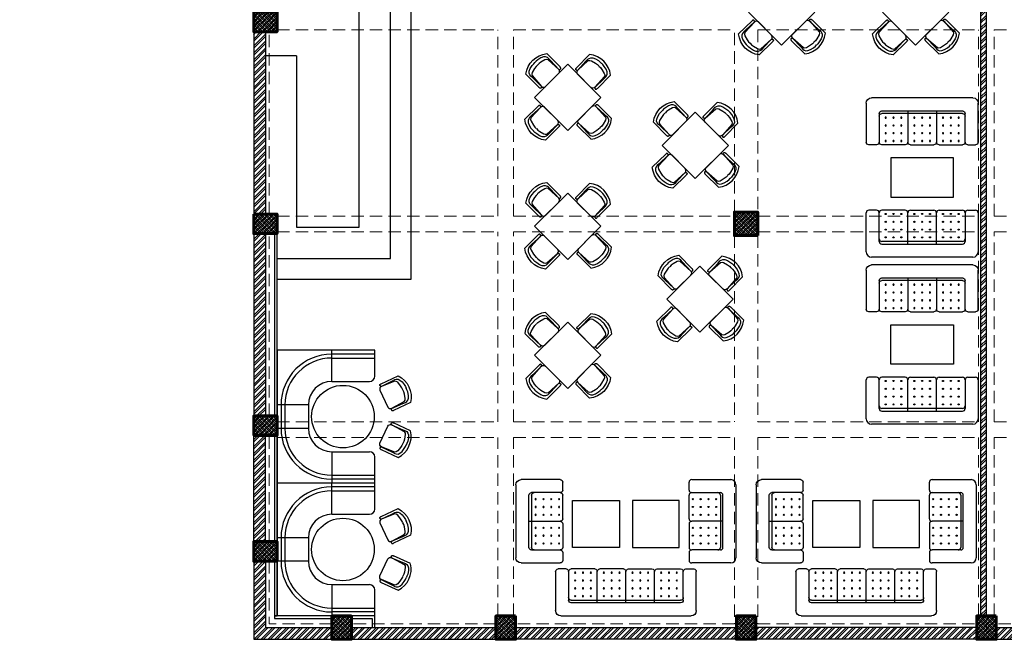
# Model space of a CAD drawing. Header units: inches. Extents: x 113025 to 158499, y 12149 to 30915.
# Tile 155 of 167: x 127584 to 128340, y 20654 to 21130. Entities that reach past the tile are written whole.
import ezdxf

# ---------------------------------------------------------------- set-up
doc = ezdxf.new("R2010")
doc.units = ezdxf.units.IN
doc.header["$MEASUREMENT"] = 0
doc.linetypes.add('AP0200000$0$AP0500G00$0$1', pattern=[0])
doc.linetypes.add('HIDDEN', pattern=[0.375, 0.25, -0.125])
for name, color, linetype, lineweight in [('00-ABM  CWS', 200, 'AP0200000$0$AP0500G00$0$1', 0), ('PD_COLUMN', 2, 'Continuous', 60), ('PD_HATCH', 45, 'Continuous', 9), ('PP-Waste Pipe', 3, 'Continuous', 25)]:
    doc.layers.add(name, color=color, linetype=linetype, lineweight=lineweight)
doc.layers.add('PD_025_TEXT', color=61, linetype='Continuous')
doc.layers.add('PD_BASE', color=8, linetype='Continuous', transparency=0.5)
doc.styles.add('DIM_FONT', font='times.ttf', dxfattribs={"width": 0.8})
pattern_1 = [(45, (268611.2745, 47371.9895), (-1.767766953, 1.767766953), []), (135, (268611.2745, 47371.9895), (-1.767766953, -1.767766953), [])]

# ---------------------------------------------------------------- blocks, each defined once
blk = doc.blocks.new('zw$F51A')
at = {"layer": '00-ABM  CWS', "color": 20, "lineweight": -3, "insert": (-1356.3, -635.6), "char_height": 125, "attachment_point": 1, "style": 'DIM_FONT'}
blk.add_mtext_dynamic_manual_height_columns('\\pi297.92;WATER METER DETAIL "A" \\P\\pi686.6;ENLARGE VIEW', width=2480.259, gutter_width=750, heights=[0], dxfattribs=at)
blk = doc.blocks.new('columns2')
at = {"layer": 'PD_HATCH'}
h = blk.add_hatch(dxfattribs=at)
h.set_pattern_fill('ANSI37', color=256, scale=20)
h.paths.add_polyline_path([(387, -250), (387, -268), (369, -268), (369, -250)])
h.paths.add_polyline_path([(18, 0), (18, -15), (0, -15), (0, 0)])
h.paths.add_polyline_path([(18, -828), (18, -813), (0, -813), (0, -828)])
h.paths.add_polyline_path([(201, -870), (186, -870), (186, -888), (201, -888)])
h.paths.add_polyline_path([(570, -870), (555, -870), (555, -888), (570, -888)])
h.paths.add_polyline_path([(754.5, -870), (739.5, -870), (739.5, -888), (754.5, -888)])
h.paths.add_polyline_path([(934.5, -870), (919.5, -870), (919.5, -888), (934.5, -888)])
h.paths.add_polyline_path([(385.5, -870), (370.5, -870), (370.5, -888), (385.5, -888)])
h.paths.add_polyline_path([(201, 42), (186, 42), (186, 60), (201, 60)])
h.paths.add_polyline_path([(387, -578), (387, -560), (369, -560), (369, -578)])
h.paths.add_polyline_path([(1116, -731.5), (1116, -716.5), (1098, -716.5), (1098, -731.5)])
h.paths.add_polyline_path([(1116, -111.5), (1116, -96.5), (1098, -96.5), (1098, -111.5)])
h.paths.add_polyline_path([(1116, -561.5), (1116, -576.5), (1098, -576.5), (1098, -561.5)])
h.paths.add_polyline_path([(1116, -251.5), (1116, -266.5), (1098, -266.5), (1098, -251.5)])
h.paths.add_polyline_path([(0, -731.5), (0, -716.5), (18, -716.5), (18, -731.5)])
h.paths.add_polyline_path([(0, -111.5), (0, -96.5), (18, -96.5), (18, -111.5)])
h.paths.add_polyline_path([(0, -406.5), (0, -421.5), (18, -421.5), (18, -406.5)])
h.paths.add_polyline_path([(0, -561.5), (0, -576.5), (18, -576.5), (18, -561.5)])
h.paths.add_polyline_path([(0, -251.5), (0, -266.5), (18, -266.5), (18, -251.5)])
h.paths.add_polyline_path([(993, -111.5), (993, -99.5), (984, -99.5), (984, -111.5)])
h.paths.add_polyline_path([(993, -189.5), (993, -201.5), (984, -201.5), (984, -189.5)])
h.paths.add_polyline_path([(903, -111.5), (903, -99.5), (912, -99.5), (912, -111.5)])
h.paths.add_polyline_path([(903, -189.5), (903, -201.5), (912, -201.5), (912, -189.5)])
h.paths.add_polyline_path([(75, -870), (60, -870), (60, -888), (75, -888)])
h.paths.add_polyline_path([(1116, -870), (1101, -870), (1101, -888), (1116, -888)])
h.paths.add_polyline_path([(75, 42), (60, 42), (60, 60), (75, 60)])
h.paths.add_polyline_path([(570, 42), (555, 42), (555, 60), (570, 60)])
h.paths.add_polyline_path([(754.5, 42), (739.5, 42), (739.5, 60), (754.5, 60)])
h.paths.add_polyline_path([(934.5, 42), (919.5, 42), (919.5, 60), (934.5, 60)])
h.paths.add_polyline_path([(385.5, 42), (370.5, 42), (370.5, 60), (385.5, 60)])
h.paths.add_polyline_path([(1116, 42), (1101, 42), (1101, 60), (1116, 60)])
h.paths.add_polyline_path([(738, -250), (738, -268), (756, -268), (756, -250)])
h.paths.add_polyline_path([(756, -578), (756, -560), (738, -560), (738, -578)])
at = {"layer": 'PD_COLUMN'}
for points in [[(0, -406.5), (0, -421.5), (18, -421.5), (18, -406.5)], [(0, -561.5), (0, -576.5), (18, -576.5), (18, -561.5)], [(387, -578), (387, -560), (369, -560), (369, -578)], [(0, -731.5), (0, -716.5), (18, -716.5), (18, -731.5)], [(18, -828), (18, -813), (0, -813), (0, -828)], [(75, -870), (60, -870), (60, -888), (75, -888)], [(201, -870), (186, -870), (186, -888), (201, -888)], [(385.5, -870), (370.5, -870), (370.5, -888), (385.5, -888)], [(570, -870), (555, -870), (555, -888), (570, -888)]]:
    blk.add_lwpolyline(points, close=True, dxfattribs=at)
at = {"layer": 'PD_HATCH', "linetype": 'HIDDEN', "ltscale": 38}
for p, q in [((0, -561.5), (0, -421.5)), ((12, -561.5), (12, -421.5)), ((18, -420), (187.5, -420)), ((187.5, -563), (187.5, -420)), ((199.5, -563), (199.5, -420)), ((199.5, -420), (369, -420)), ((369, -560), (369, -420)), ((387, -420), (556.5, -420)), ((387, -420), (387, -560)), ((556.5, -563), (556.5, -420)), ((568.5, -563), (568.5, -420)), ((568.5, -420), (738, -420)), ((18, -563), (187.5, -563)), ((199.5, -563), (369, -563)), ((387, -563), (556.5, -563)), ((568.5, -563), (738, -563)), ((0, -716.5), (0, -576.5)), ((12, -716.5), (12, -576.5)), ((18, -575), (187.5, -575)), ((187.5, -721), (187.5, -575)), ((199.5, -721), (199.5, -575)), ((199.5, -575), (369, -575)), ((369, -578), (369, -721)), ((387, -575), (556.5, -575)), ((387, -578), (387, -721)), ((556.5, -721), (556.5, -575)), ((568.5, -721), (568.5, -575)), ((568.5, -575), (738, -575)), ((18, -721), (187.5, -721)), ((199.5, -721), (369, -721)), ((387, -721), (556.5, -721)), ((568.5, -721), (738, -721)), ((0, -813), (0, -731.5)), ((12, -813), (12, -731.5)), ((18, -733), (187.5, -733)), ((187.5, -870), (187.5, -733)), ((199.5, -870), (199.5, -733)), ((199.5, -733), (369, -733)), ((369, -733), (369, -876)), ((387, -733), (556.5, -733)), ((387, -733), (387, -876)), ((556.5, -870), (556.5, -733)), ((568.5, -870), (568.5, -733)), ((568.5, -733), (738, -733)), ((0, -828), (0, -888)), ((12, -828), (12, -876)), ((60, -876), (12, -876)), ((186, -876), (75, -876)), ((369, -876), (201, -876)), ((387, -876), (555, -876)), ((738, -876), (570, -876)), ((60, -888), (0, -888)), ((186, -888), (75, -888)), ((370.5, -888), (201, -888)), ((385.5, -888), (555, -888)), ((739.5, -888), (570, -888))]:
    blk.add_line(p, q, dxfattribs=at)
blk = doc.blocks.new('A$C57124B3B')
at = {"color": 251}
for p, q in [((46, 504), (46, 109)), ((665, 109), (665, 506))]:
    blk.add_line(p, q, dxfattribs=at)
for points in [[(100, 525), (95, 530), (90, 534), (86, 537), (82, 539), (78, 541), (75, 542), (71, 542), (68, 542), (66, 541), (63, 541), (61, 540), (59, 539), (57, 538), (55, 537), (54, 535), (52, 534), (51, 532), (50, 529), (49, 526), (48, 522), (47, 516), (46, 509), (46, 506)], [(100, 525), (92, 265), (90, 207), (95, 175), (111, 140), (143, 111), (197, 86), (269, 70), (318, 65), (357, 65)], [(610, 525), (619, 265), (621, 207), (615, 175), (599, 140), (568, 111), (513, 86), (441, 70), (392, 65), (354, 65)], [(610, 525), (615, 530), (620, 534), (624, 537), (629, 539), (632, 541), (636, 542), (639, 542), (642, 542), (645, 541), (647, 541), (650, 540), (652, 539), (653, 538), (655, 537), (657, 535), (658, 534), (659, 532), (660, 529), (662, 526), (663, 522), (664, 516), (664, 509), (665, 506)]]:
    blk.add_lwpolyline(points, dxfattribs=at)
blk.add_lwpolyline([(353, 144), (310, 144), (260, 151), (165, 175), (136, 193), (116, 221), (100, 522, -0.429937), (157, 583), (553, 583, -0.429937), (610, 522), (594, 221), (575, 193), (545, 175), (450, 151), (401, 144), (357, 144)], format="xyb", dxfattribs=at)
blk.add_arc((355, 499), 498, 231.563, 308.437, dxfattribs=at)
blk = doc.blocks.new('FIXEDSEATING012')
at = {"color": 251}
for p, q in [((0, 0), (0, -102)), ((75, 0), (0, 0)), ((42, -24), (42, 0)), ((75, -3), (75, 0)), ((75, -3), (42, -3)), ((42, -6), (75, -6)), ((75, -20), (75, -3)), ((42, -24), (71, -24)), ((24, -42), (0, -42)), ((3, -42), (3, -60)), ((6, -42), (6, -60)), ((24, -42), (24, -60)), ((24, -60), (0, -60)), ((42, -78), (71, -78)), ((42, -78), (42, -102)), ((75, -102), (75, -82)), ((42, -96), (75, -96)), ((75, -102), (0, -102)), ((75, -99), (42, -99))]:
    blk.add_line(p, q, dxfattribs=at)
blk.add_circle((50.51, -51), 24, dxfattribs=at)
for centre, radius, start, end in [((42, -42), 39, 90, 180), ((42, -42), 36, 90, 180), ((71, -20), 4, 270, 0), ((42, -42), 18, 90, 180), ((42, -60), 39, 180, 270), ((42, -60), 36, 180, 270), ((42, -60), 18, 180, 270), ((71, -82), 4, 0, 90)]:
    blk.add_arc(centre, radius, start, end, dxfattribs=at)
at = {"color": 251, "extrusion": (0, 0, -1), "yscale": 0.03640297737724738, "zscale": -0.03640297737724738}
for p, xscale, rotation in [((-95.77, -16.47), 0.03640297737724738, 245), ((-95.77, -85.53), -0.03640297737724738, 295)]:
    blk.add_blockref('A$C57124B3B', p, dxfattribs=dict(at, xscale=xscale, rotation=rotation))
blk = doc.blocks.new('ghfhgfh')
at = {"color": 251}
for p, q in [((133107.64, 19586.52), (133207.64, 19586.52)), ((133103.64, 19552.52), (133103.64, 19582.52)), ((133199.64, 19576.52), (133115.64, 19576.52)), ((133135.64, 19576.52), (133135.64, 19552.52)), ((133157.64, 19576.52), (133157.64, 19552.52)), ((133179.64, 19576.52), (133179.64, 19552.52)), ((133211.64, 19582.52), (133211.64, 19552.52)), ((133211.64, 19582.52), (133211.64, 19552.52)), ((133113.64, 19552.52), (133113.64, 19574.52)), ((133115.64, 19574.52), (133199.64, 19574.52)), ((133201.64, 19574.52), (133201.64, 19552.52)), ((133111.64, 19550.52), (133105.64, 19550.52)), ((133133.64, 19550.52), (133115.64, 19550.52)), ((133155.64, 19550.52), (133137.64, 19550.52)), ((133159.64, 19550.52), (133177.64, 19550.52)), ((133181.64, 19550.52), (133199.64, 19550.52)), ((133203.64, 19550.52), (133209.64, 19550.52))]:
    blk.add_line(p, q, dxfattribs=at)
for centre in [(133118.64, 19571.38), (133124.64, 19571.38), (133130.64, 19571.38), (133140.64, 19571.38), (133146.64, 19571.38), (133152.64, 19571.38), (133162.64, 19571.38), (133168.64, 19571.38), (133174.64, 19571.38), (133184.64, 19571.38), (133190.64, 19571.38), (133196.64, 19571.38), (133118.64, 19565.38), (133124.64, 19565.38), (133130.64, 19565.38), (133140.64, 19565.38), (133146.64, 19565.38), (133152.64, 19565.38), (133162.64, 19565.38), (133168.64, 19565.38), (133174.64, 19565.38), (133184.64, 19565.38), (133190.64, 19565.38), (133196.64, 19565.38), (133118.64, 19559.38), (133118.64, 19553.38), (133124.64, 19559.38), (133124.64, 19553.38), (133130.64, 19559.38), (133130.64, 19553.38), (133140.64, 19559.38), (133140.64, 19553.38), (133146.64, 19559.38), (133146.64, 19553.38), (133152.64, 19559.38), (133152.64, 19553.38), (133162.64, 19559.38), (133162.64, 19553.38), (133168.64, 19559.38), (133168.64, 19553.38), (133174.64, 19559.38), (133174.64, 19553.38), (133184.64, 19559.38), (133184.64, 19553.38), (133190.64, 19559.38), (133190.64, 19553.38), (133196.64, 19559.38), (133196.64, 19553.38)]:
    blk.add_circle(centre, 0.442, dxfattribs=at)
for centre, radius, start, end in [((133107.64, 19582.52), 4, 90, 180), ((133207.64, 19582.52), 4, 0, 90), ((133115.64, 19574.52), 2, 90, 180), ((133199.64, 19574.52), 2, 0, 90), ((133115.64, 19572.52), 2, 90, 180), ((133199.64, 19572.52), 2, 0, 90), ((133105.64, 19552.52), 2, 180, 270), ((133111.64, 19552.52), 2, 270, 0), ((133115.64, 19552.52), 2, 180, 270), ((133133.64, 19552.52), 2, 270, 0), ((133137.64, 19552.52), 2, 180, 270), ((133155.64, 19552.52), 2, 270, 0), ((133159.64, 19552.52), 2, 180, 270), ((133177.64, 19552.52), 2, 270, 0), ((133181.64, 19552.52), 2, 180, 270), ((133199.64, 19552.52), 2, 270, 0), ((133203.64, 19552.52), 2, 180, 270), ((133209.64, 19552.52), 2, 270, 0)]:
    blk.add_arc(centre, radius, start, end, dxfattribs=at)
blk = doc.blocks.new('A$C545F11F4')
at = {"color": 251}
for p, q in [((2, 56), (2, 62)), ((4, 64), (34, 64)), ((4, 54), (26, 54)), ((38, 60), (38, 4)), ((2, 34), (2, 52)), ((26, 52), (26, 12)), ((28, 12), (28, 52)), ((28, 32), (4, 32)), ((2, 30), (2, 12)), ((2, 8), (2, 2)), ((26, 10), (4, 10)), ((34, 0), (4, 0))]:
    blk.add_line(p, q, dxfattribs=at)
for centre in [(4.86, 49), (10.86, 49), (16.86, 49), (22.86, 49), (4.86, 43), (10.86, 43), (16.86, 43), (22.86, 43), (4.86, 37), (10.86, 37), (16.86, 37), (22.86, 37), (4.86, 27), (10.86, 27), (16.86, 27), (22.86, 27), (4.86, 21), (4.86, 15), (10.86, 21), (10.86, 15), (16.86, 21), (16.86, 15), (22.86, 21), (22.86, 15)]:
    blk.add_circle(centre, 0.442, dxfattribs=at)
for centre, radius, start, end in [((4, 62), 2, 90, 180), ((34, 60), 4, 0, 90), ((4, 56), 2, 180, 270), ((4, 52), 2, 90, 180), ((24, 52), 2, 360, 90), ((26, 52), 2, 0, 90), ((4, 34), 2, 180, 270), ((4, 30), 2, 90, 180), ((4, 12), 2, 180, 270), ((4, 8), 2, 90, 180), ((24, 12), 2, 270, 0), ((26, 12), 2, 270, 0), ((4, 2), 2, 180, 270), ((34, 4), 4, 270, 0)]:
    blk.add_arc(centre, radius, start, end, dxfattribs=at)
blk = doc.blocks.new('EDEW')
at = {"color": 251}
for points in [[(-122.75, 83.74), (-86.75, 83.74), (-86.75, 47.74), (-122.75, 47.74)], [(-40.92, 83.74), (-76.92, 83.74), (-76.92, 47.74), (-40.92, 47.74)]]:
    blk.add_lwpolyline(points, close=True, dxfattribs=at)
at = {"color": 251, "xscale": -1}
blk.add_blockref('A$C545F11F4', (-128.3, 35.76), dxfattribs=at)
at = {"color": 251}
blk.add_blockref('A$C545F11F4', (-35.37, 35.76), dxfattribs=at)
at = {"color": 251, "xscale": -1, "rotation": 180}
blk.add_blockref('ghfhgfh', (-133239.47, 19581.66), dxfattribs=at)
blk = doc.blocks.new('5T2G3')
at = {"color": 251}
blk.add_lwpolyline([(-65.1, 22.42), (-29.1, 22.42), (-29.1, 58.42), (-65.1, 58.42)], close=True, dxfattribs=at)
at = {"color": 251, "extrusion": (0, 0, -1), "yscale": 0.03640297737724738, "zscale": -0.03640297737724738}
for p, xscale, rotation in [((58.84, 79.7), 0.03640297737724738, 180.3099349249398), ((86.38, 27.68), 0.03640297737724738, 90.30993492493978), ((7.82, 27.68), -0.03640297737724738, 269.6900650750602), ((58.84, 1.14), -0.03640297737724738, 359.6900650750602)]:
    blk.add_blockref('A$C57124B3B', p, dxfattribs=dict(at, xscale=xscale, rotation=rotation))
blk = doc.blocks.new('3SEATER445')
at = {"color": 251}
for p, q in [((-39.85, 4), (-39.85, 34)), ((-31.85, 36), (-37.85, 36)), ((-29.85, 12), (-29.85, 34)), ((-9.85, 36), (-27.85, 36)), ((-7.85, 10), (-7.85, 34)), ((-5.85, 36), (12.15, 36)), ((14.15, 10), (14.15, 34)), ((16.15, 36), (34.15, 36)), ((36.15, 34), (36.15, 12)), ((38.15, 36), (44.15, 36)), ((46.15, 34), (46.15, 4)), ((34.15, 12), (-27.85, 12)), ((-27.85, 10), (34.15, 10)), ((42.15, 0), (-35.85, 0))]:
    blk.add_line(p, q, dxfattribs=at)
for centre in [(-24.85, 33.14), (-18.85, 33.14), (-12.85, 33.14), (-2.85, 33.14), (3.15, 33.14), (9.15, 33.14), (19.15, 33.14), (25.15, 33.14), (31.15, 33.14), (-24.85, 27.14), (-18.85, 27.14), (-12.85, 27.14), (-2.85, 27.14), (3.15, 27.14), (9.15, 27.14), (19.15, 27.14), (25.15, 27.14), (31.15, 27.14), (-24.85, 21.14), (-24.85, 15.14), (-18.85, 21.14), (-18.85, 15.14), (-12.85, 21.14), (-12.85, 15.14), (-2.85, 21.14), (-2.85, 15.14), (3.15, 21.14), (3.15, 15.14), (9.15, 21.14), (9.15, 15.14), (19.15, 21.14), (19.15, 15.14), (25.15, 21.14), (25.15, 15.14), (31.15, 21.14), (31.15, 15.14)]:
    blk.add_circle(centre, 0.442, dxfattribs=at)
for centre, radius, start, end in [((-37.85, 34), 2, 90, 180), ((-31.85, 34), 2, 0, 90), ((-27.85, 34), 2, 90, 180), ((-9.85, 34), 2, 0, 90), ((-5.85, 34), 2, 90, 180), ((12.15, 34), 2, 0, 90), ((16.15, 34), 2, 90, 180), ((34.15, 34), 2, 360, 90), ((38.15, 34), 2, 90, 180), ((44.15, 34), 2, 360, 90), ((-27.85, 14), 2, 180, 270), ((-27.85, 12), 2, 180, 270), ((34.15, 14), 2, 270, 0), ((34.15, 12), 2, 270, 0), ((-35.85, 4), 4, 180, 270), ((42.15, 4), 4, 270, 360)]:
    blk.add_arc(centre, radius, start, end, dxfattribs=at)
blk = doc.blocks.new('FIRST FLOOR AR PLAN')
at = {"layer": 'PD_BASE'}
h = blk.add_hatch(dxfattribs=at)
h.set_pattern_fill('ANSI32', color=256, scale=10)
h.set_pattern_definition([(45, (123173.841, 20768.249), (-2.65165, 2.65165), []), (45, (123175.6088, 20768.249), (-2.65165, 2.65165), [])])
h.paths.add_polyline_path([(123176.99, 20811), (123167.99, 20811), (123167.99, 20729.5), (123176.99, 20729.5)])
h.paths.add_polyline_path([(123538.49, 20663.5), (123368.99, 20663.5), (123368.99, 20654.5), (123538.49, 20654.5)])
h.paths.add_polyline_path([(123722.99, 20663.5), (123553.49, 20663.5), (123553.49, 20654.5), (123722.99, 20654.5)])
h.paths.add_polyline_path([(123176.99, 21527.5), (123167.99, 21527.5), (123167.99, 21446), (123176.99, 21446)])
h.paths.add_polyline_path([(123176.99, 21431), (123167.99, 21431), (123167.99, 21291), (123176.99, 21291)])
h.paths.add_polyline_path([(123176.99, 21276), (123167.99, 21276), (123167.99, 21136), (123176.99, 21136)])
h.paths.add_polyline_path([(123176.99, 21121), (123167.99, 21121), (123167.99, 20981), (123176.99, 20981)])
h.paths.add_polyline_path([(123176.99, 20966), (123167.99, 20966), (123167.99, 20826), (123176.99, 20826)])
h.paths.add_polyline_path([(124268.99, 21602.5), (124102.49, 21602.5), (124102.49, 21593.5), (124268.99, 21593.5)])
h.paths.add_polyline_path([(124087.49, 21602.5), (123922.49, 21602.5), (123922.49, 21593.5), (124087.49, 21593.5)])
h.paths.add_polyline_path([(123907.49, 21602.5), (123737.99, 21602.5), (123737.99, 21593.5), (123907.49, 21593.5)])
h.paths.add_polyline_path([(123722.99, 21602.5), (123553.49, 21602.5), (123553.49, 21593.5), (123722.99, 21593.5)])
h.paths.add_polyline_path([(123353.99, 21602.5), (123242.99, 21602.5), (123242.99, 21593.5), (123353.99, 21593.5)])
h.paths.add_polyline_path([(123227.99, 21602.5), (123167.99, 21602.5), (123167.99, 21542.5), (123176.99, 21542.5), (123176.99, 21593.5), (123227.99, 21593.5)])
h.paths.add_polyline_path([(123176.99, 20714.5), (123167.99, 20714.5), (123167.99, 20654.5), (123227.99, 20654.5), (123227.99, 20663.5), (123176.99, 20663.5)])
h.paths.add_polyline_path([(123353.99, 20663.5), (123242.99, 20663.5), (123242.99, 20654.5), (123353.99, 20654.5)])
h.paths.add_polyline_path([(123762.74, 20663.5), (123737.99, 20663.5), (123737.99, 20654.5), (123762.74, 20654.5)])
h.paths.add_polyline_path([(123907.49, 20663.5), (123882.74, 20663.5), (123882.74, 20654.5), (123907.49, 20654.5)])
h.paths.add_polyline_path([(123944.99, 20663.5), (123922.49, 20663.5), (123922.49, 20654.5), (123944.99, 20654.5)])
h.paths.add_polyline_path([(124087.49, 20663.5), (124064.99, 20663.5), (124064.99, 20654.5), (124087.49, 20654.5)])
h.paths.add_polyline_path([(124124.99, 20663.5), (124102.49, 20663.5), (124102.49, 20654.5), (124124.99, 20654.5)])
h.paths.add_polyline_path([(124268.99, 20663.5), (124244.99, 20663.5), (124244.99, 20654.5), (124268.99, 20654.5)])
h.paths.add_polyline_path([(124283.99, 20672.5), (124274.99, 20672.5)])
h.paths.add_polyline_path([(124283.99, 20811), (124274.99, 20811), (124274.99, 20672.5), (124283.99, 20672.5)])
h.paths.add_polyline_path([(124283.99, 20966), (124274.99, 20966), (124274.99, 20826), (124283.99, 20826)])
h.paths.add_polyline_path([(124283.99, 21276), (124274.99, 21276), (124274.99, 20981), (124283.99, 20981)])
h.paths.add_polyline_path([(124283.99, 21584.5), (124274.99, 21584.5), (124274.99, 21446), (124283.99, 21446)])
h.paths.add_polyline_path([(124265.99, 21443), (124160.99, 21443), (124160.99, 21434), (124265.99, 21434)])
h.paths.add_polyline_path([(124160.99, 21431), (124151.99, 21431), (124151.99, 21353), (124160.99, 21353)])
h.paths.add_polyline_path([(124151.99, 21443), (124079.99, 21443), (124079.99, 21434), (124151.99, 21434)])
h.paths.add_polyline_path([(124079.99, 21431), (124070.99, 21431), (124070.99, 21353), (124079.99, 21353)])
h.paths.add_polyline_path([(124070.99, 21443), (123989.99, 21443), (123989.99, 21341), (124016.99, 21341), (124016.99, 21350), (123998.99, 21350), (123998.99, 21434), (124070.99, 21434)])
h.paths.add_polyline_path([(124070.99, 21350), (124052.99, 21350), (124052.99, 21341), (124070.99, 21341)], flags=17)
h.paths.add_polyline_path([(124097.99, 21350), (124079.99, 21350), (124079.99, 21341), (124097.99, 21341)])
h.paths.add_polyline_path([(124151.99, 21350), (124133.99, 21350), (124133.99, 21341), (124151.99, 21341)])
h.paths.add_polyline_path([(124160.99, 21341), (124151.99, 21341), (124151.99, 21278), (124160.99, 21278)])
h.paths.add_polyline_path([(124283.99, 21292), (124274.99, 21292), (124274.99, 21291), (124283.99, 21291)])
h.paths.add_polyline_path([(124283.99, 21431), (124274.99, 21431), (124274.99, 21412), (124283.99, 21412)])
h.paths.add_polyline_path([(123405.74, 21593.5), (123405.74, 21602.5), (123368.99, 21602.5), (123368.99, 21593.5)])
h.paths.add_polyline_path([(123501.74, 21602.5), (123501.74, 21593.5), (123538.49, 21593.5), (123538.49, 21602.5)])
h = blk.add_hatch(dxfattribs=at)
h.set_pattern_fill('ANSI32', color=256, scale=10)
h.set_pattern_definition([(45, (-9858.2517, 2013.745), (-2.65165043, 2.65165043), []), (45, (-9856.484, 2013.745), (-2.65165043, 2.65165043), [])])
h.paths.add_polyline_path([(123730.49, 21204.62), (123536.99, 21204.62), (123536.99, 21199.62), (123574.94, 21199.62), (123725.99, 21199.62), (123725.99, 20672.5), (123730.49, 20672.5), (123730.49, 21199.62)])
h = blk.add_hatch(dxfattribs=at)
h.set_pattern_fill('ANSI37', color=256, scale=20)
h.set_pattern_definition(pattern_1)
h.paths.add_polyline_path([(123167.99, 21136), (123167.99, 21121), (123185.99, 21121), (123185.99, 21136)])
h = blk.add_hatch(dxfattribs=at)
h.set_pattern_fill('ANSI37', color=256, scale=20)
h.set_pattern_definition(pattern_1)
h.paths.add_polyline_path([(123554.99, 20964.5), (123554.99, 20982.5), (123536.99, 20982.5), (123536.99, 20964.5)])
h = blk.add_hatch(dxfattribs=at)
h.set_pattern_fill('ANSI37', color=256, scale=20)
h.set_pattern_definition(pattern_1)
h.paths.add_polyline_path([(123167.99, 20981), (123167.99, 20966), (123185.99, 20966), (123185.99, 20981)])
h = blk.add_hatch(dxfattribs=at)
h.set_pattern_fill('ANSI37', color=256, scale=20)
h.set_pattern_definition(pattern_1)
h.paths.add_polyline_path([(123167.99, 20811), (123167.99, 20826), (123185.99, 20826), (123185.99, 20811)])
h = blk.add_hatch(dxfattribs=at)
h.set_pattern_fill('ANSI37', color=256, scale=20)
h.set_pattern_definition(pattern_1)
h.paths.add_polyline_path([(123167.99, 20714.5), (123167.99, 20729.5), (123185.99, 20729.5), (123185.99, 20714.5)])
h = blk.add_hatch(dxfattribs=at)
h.set_pattern_fill('ANSI37', color=256, scale=20)
h.set_pattern_definition(pattern_1)
h.paths.add_polyline_path([(123242.99, 20654.5), (123227.99, 20654.5), (123227.99, 20672.5), (123242.99, 20672.5)])
h = blk.add_hatch(dxfattribs=at)
h.set_pattern_fill('ANSI37', color=256, scale=20)
h.set_pattern_definition(pattern_1)
h.paths.add_polyline_path([(123368.99, 20654.5), (123353.99, 20654.5), (123353.99, 20672.5), (123368.99, 20672.5)])
h = blk.add_hatch(dxfattribs=at)
h.set_pattern_fill('ANSI37', color=256, scale=20)
h.set_pattern_definition(pattern_1)
h.paths.add_polyline_path([(123553.49, 20654.5), (123538.49, 20654.5), (123538.49, 20672.5), (123553.49, 20672.5)])
h = blk.add_hatch(dxfattribs=at)
h.set_pattern_fill('ANSI37', color=256, scale=20)
h.set_pattern_definition(pattern_1)
h.paths.add_polyline_path([(123737.99, 20654.5), (123722.99, 20654.5), (123722.99, 20672.5), (123737.99, 20672.5)])
for p, q in [((123288.99, 20931), (123288.99, 21172.5)), ((123248.99, 20971), (123248.99, 21156.5)), ((123272.99, 20947), (123272.99, 21156.5)), ((123200.99, 21102.5), (123176.99, 21102.5)), ((123200.99, 21102.5), (123200.99, 20971)), ((123200.99, 20971), (123248.99, 20971)), ((123185.99, 20947), (123272.99, 20947)), ((123185.99, 20931), (123288.99, 20931))]:
    blk.add_line(p, q, dxfattribs=at)
at = {"layer": 'PD_BASE', "lineweight": 30}
for p, q in [((123730.49, 21099.23), (123730.49, 21143.96)), ((123167.99, 21121), (123167.99, 20981)), ((123176.99, 21121), (123176.99, 20981)), ((123167.99, 20966), (123167.99, 20826)), ((123176.99, 20966), (123176.99, 20826)), ((123167.99, 20729.5), (123167.99, 20811)), ((123176.99, 20729.5), (123176.99, 20811)), ((123167.99, 20714.5), (123167.99, 20654.5)), ((123176.99, 20714.5), (123176.99, 20663.5)), ((123176.99, 20663.5), (123227.99, 20663.5)), ((123242.99, 20663.5), (123353.99, 20663.5)), ((123368.99, 20663.5), (123538.49, 20663.5)), ((123722.99, 20663.5), (123553.49, 20663.5)), ((123737.99, 20663.5), (123762.74, 20663.5)), ((123167.99, 20654.5), (123353.99, 20654.5)), ((123538.49, 20654.5), (123368.99, 20654.5)), ((123722.99, 20654.5), (123553.49, 20654.5)), ((123737.99, 20654.5), (123762.74, 20654.5))]:
    blk.add_line(p, q, dxfattribs=at)
blk.add_lwpolyline([(123725.99, 21199.62), (123725.99, 20672.5), (123730.49, 20672.5), (123730.49, 21199.62)], dxfattribs=at)
at = {"layer": 'PD_BASE'}
for points in [[(123167.99, 21136), (123167.99, 21121), (123185.99, 21121), (123185.99, 21136)], [(123657.14, 20994.1), (123705.14, 20994.1), (123705.14, 21024.1), (123657.14, 21024.1)], [(123554.99, 20964.5), (123554.99, 20982.5), (123536.99, 20982.5), (123536.99, 20964.5)], [(123536.99, 20982.5), (123554.99, 20982.5), (123554.99, 20964.5), (123536.99, 20964.5)], [(123167.99, 20981), (123167.99, 20966), (123185.99, 20966), (123185.99, 20981)], [(123183.99, 20966), (123183.99, 20826), (123185.99, 20826), (123185.99, 20966)], [(123657.14, 20895.86), (123705.14, 20895.86), (123705.14, 20865.86), (123657.14, 20865.86)], [(123167.99, 20811), (123167.99, 20826), (123185.99, 20826), (123185.99, 20811)], [(123183.99, 20811), (123183.99, 20729.5), (123185.99, 20729.5), (123185.99, 20811)], [(123185.99, 20714.5), (123185.99, 20729.5), (123167.99, 20729.5), (123167.99, 20714.5)], [(123183.99, 20714.5), (123183.99, 20672.5), (123185.99, 20672.5), (123185.99, 20714.5)], [(123227.99, 20672.5), (123183.99, 20672.5), (123183.99, 20670.5), (123227.99, 20670.5)], [(123242.99, 20672.5), (123227.99, 20672.5), (123227.99, 20654.5), (123242.99, 20654.5)], [(123368.99, 20672.5), (123353.99, 20672.5), (123353.99, 20654.5), (123368.99, 20654.5)], [(123553.49, 20672.5), (123538.49, 20672.5), (123538.49, 20654.5), (123553.49, 20654.5)], [(123737.99, 20672.5), (123722.99, 20672.5), (123722.99, 20654.5), (123737.99, 20654.5)]]:
    blk.add_lwpolyline(points, close=True, dxfattribs=at)
at = {"layer": 'PD_BASE', "color": 251, "true_color": 0x636466}
blk.add_lwpolyline([(123554.99, 20964.5), (123554.99, 20982.5), (123536.99, 20982.5), (123536.99, 20964.5)], close=True, dxfattribs=at)
at = {"layer": 'PD_BASE'}
blk.add_lwpolyline([(123260.99, 20663.5), (123260.99, 20672.5), (123242.99, 20672.5), (123242.99, 20670.5), (123258.99, 20670.5), (123258.99, 20663.5)], dxfattribs=at)
at = {"layer": 'PD_BASE', "rotation": 45}
for p in [(123635.1, 21140.82), (123737.95, 21140.82), (123470.99, 21075.31), (123568.83, 21038.43), (123470.99, 20976.35), (123572.41, 20920.41)]:
    blk.add_blockref('5T2G3', p, dxfattribs=at)
at = {"layer": 'PD_BASE', "xscale": -1}
for name, p, rotation in [('3SEATER445', (123677.99, 21070.23), 180), ('3SEATER445', (123677.99, 20941.98), 180), ('5T2G3', (123470.99, 20867.94), 134.9999999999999)]:
    blk.add_blockref(name, p, dxfattribs=dict(at, rotation=rotation))
at = {"layer": 'PD_BASE'}
for name, p in [('3SEATER445', (123677.99, 20947.98)), ('FIXEDSEATING012', (123185.99, 20876.5)), ('3SEATER445', (123677.99, 20819.73)), ('EDEW', (123535.58, 20677.36)), ('EDEW', (123720.08, 20677.36)), ('FIXEDSEATING012', (123185.99, 20774.5))]:
    blk.add_blockref(name, p, dxfattribs=at)
at = {"layer": 'PD_COLUMN'}
blk.add_blockref('columns2', (123167.99, 21542.5), dxfattribs=at)

msp = doc.modelspace()

# ---------------------------------------------------------------- block references
at = {"layer": 'PP-Waste Pipe', "ltscale": 0.25, "xscale": 0.1283047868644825, "yscale": 0.1283047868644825, "zscale": 0.1283047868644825}
msp.add_blockref('zw$F51A', (122263.87, 20875.43), dxfattribs=at)

# ---------------------------------------------------------------- next in the draw order: block references
at = {"layer": 'PD_025_TEXT'}
msp.add_blockref('FIRST FLOOR AR PLAN', (4595.69, 0), dxfattribs=at)

doc.saveas('drawing.dxf')
